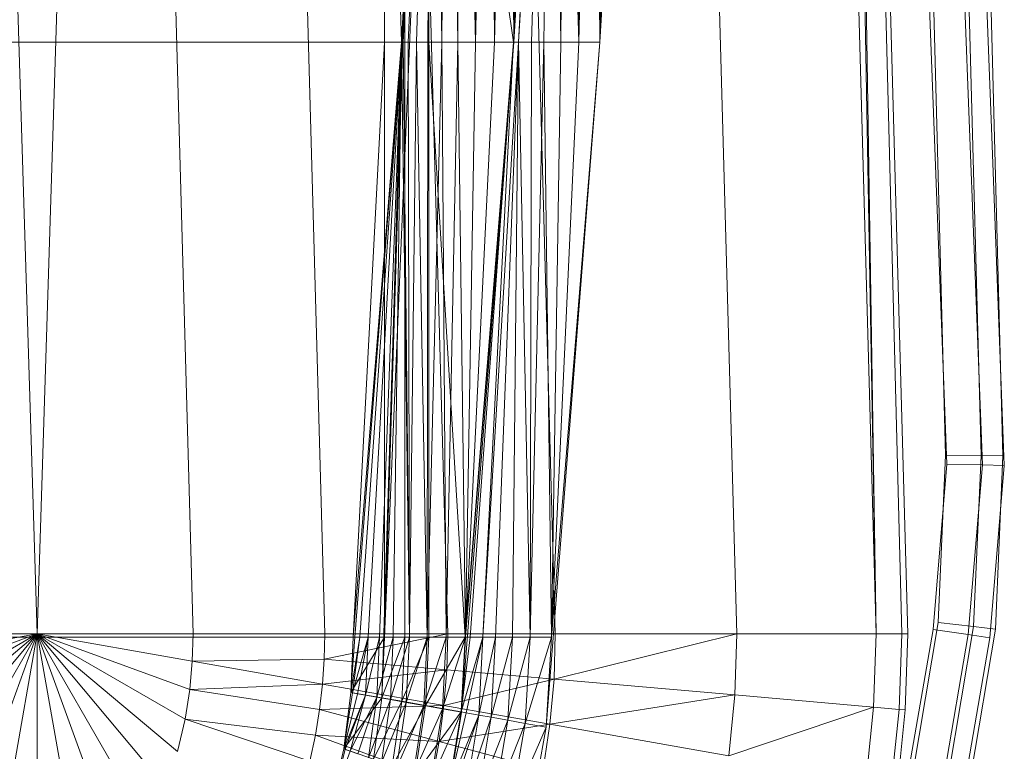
# Model space of a CAD drawing. Header units: metres. Extents: x 391.1 to 430.4, y 12.7 to 28.4.
# Tile 54 of 165: x 401.88 to 402.07, y 27.566 to 27.707. Entities that reach past the tile are written whole.
import ezdxf

# ---------------------------------------------------------------- set-up
doc = ezdxf.new("R2010")
doc.units = ezdxf.units.M
doc.layers.add('A-DETL-____-MBND', color=7, linetype='Continuous', lineweight=18)

# ---------------------------------------------------------------- blocks, each defined once
blk = doc.blocks.new('Family - Inodor PB-155331-02_TEL_P0')
at = {"layer": 'A-DETL-____-MBND', "color": 253, "true_color": 0xaaaaaa}
for p, q in [((0.18701, 0.7262), (0.20299, 0.21652)), ((0.21897, 0.7262), (0.20299, 0.21652)), ((0.21897, 0.7262), (0.23305, 0.21652)), ((0.24439, 0.7262), (0.25847, 0.21652)), ((0.26816, 0.7262), (0.28224, 0.21652)), ((0.28568, 0.7262), (0.26951, 0.2042)), ((0.28891, 0.7262), (0.30299, 0.21652)), ((0.32395, 0.7262), (0.33803, 0.21652)), ((0.35083, 0.7262), (0.36491, 0.21652)), ((0.35578, 0.7262), (0.36491, 0.21652)), ((0.35697, 0.7262), (0.36491, 0.21652)), ((0.35697, 0.7262), (0.36986, 0.21652)), ((0.35697, 0.7262), (0.37104, 0.21652)), ((0.26951, 0.2042), (0.28565, 0.7256)), ((0.26951, 0.2042), (0.28565, 0.7256)), ((0.27003, 0.21593), (0.28565, 0.7256)), ((0.27003, 0.21593), (0.28565, 0.7256)), ((0.27003, 0.44571), (0.27003, 0.33082)), ((0.27003, 0.44571), (0.2733, 0.33082)), ((0.27003, 0.44571), (0.27003, 0.33082)), ((0.27003, 0.44571), (0.2733, 0.33082)), ((0.27003, 0.21593), (0.27965, 0.44571)), ((0.27003, 0.21593), (0.27965, 0.44571)), ((0.27003, 0.44571), (0.27003, 0.33082)), ((0.27003, 0.44571), (0.27003, 0.33082)), ((0.27965, 0.44571), (0.2733, 0.33082)), ((0.2733, 0.33082), (0.27965, 0.44571)), ((0.27965, 0.44571), (0.2733, 0.33082)), ((0.2733, 0.33082), (0.27965, 0.44571)), ((0.27965, 0.44571), (0.27362, 0.33082)), ((0.27362, 0.33082), (0.27965, 0.44571)), ((0.27392, 0.44571), (0.27392, 0.33082)), ((0.27392, 0.44571), (0.27392, 0.33082)), ((0.27965, 0.44571), (0.2746, 0.33082)), ((0.2746, 0.33082), (0.27965, 0.44571)), ((0.27965, 0.44571), (0.2762, 0.33082)), ((0.2762, 0.33082), (0.27965, 0.44571)), ((0.27965, 0.44571), (0.27837, 0.33082)), ((0.27837, 0.33082), (0.27965, 0.44571)), ((0.27859, 0.44571), (0.27859, 0.33082)), ((0.27859, 0.44571), (0.29491, 0.33082)), ((0.27859, 0.44571), (0.27859, 0.33082)), ((0.27859, 0.44571), (0.29491, 0.33082)), ((0.27965, 0.44571), (0.28105, 0.33082)), ((0.27965, 0.44571), (0.28105, 0.33082)), ((0.27996, 0.44571), (0.28105, 0.33082)), ((0.27996, 0.44571), (0.28105, 0.33082)), ((0.28094, 0.44571), (0.28105, 0.33082)), ((0.28094, 0.44571), (0.28105, 0.33082)), ((0.28254, 0.44571), (0.28105, 0.33082)), ((0.28105, 0.33082), (0.28254, 0.44571)), ((0.28254, 0.44571), (0.28415, 0.33082)), ((0.28254, 0.44571), (0.28415, 0.33082)), ((0.28471, 0.44571), (0.28415, 0.33082)), ((0.28415, 0.33082), (0.28471, 0.44571)), ((0.28471, 0.44571), (0.28758, 0.33082)), ((0.28471, 0.44571), (0.28758, 0.33082)), ((0.28739, 0.44571), (0.28758, 0.33082)), ((0.28739, 0.44571), (0.28758, 0.33082)), ((0.29049, 0.44571), (0.28758, 0.33082)), ((0.28758, 0.33082), (0.29049, 0.44571)), ((0.29049, 0.44571), (0.29124, 0.33082)), ((0.29049, 0.44571), (0.29124, 0.33082)), ((0.29392, 0.44571), (0.29124, 0.33082)), ((0.29124, 0.33082), (0.29392, 0.44571)), ((0.29392, 0.44571), (0.29501, 0.33082)), ((0.29392, 0.44571), (0.29501, 0.33082)), ((0.30126, 0.44572), (0.29491, 0.33082)), ((0.29491, 0.33082), (0.30126, 0.44572)), ((0.29758, 0.44571), (0.29501, 0.33082)), ((0.29501, 0.33082), (0.29758, 0.44571)), ((0.29501, 0.33082), (0.30135, 0.44571)), ((0.30126, 0.44572), (0.29591, 0.33077)), ((0.29591, 0.33077), (0.30126, 0.44572)), ((0.29591, 0.33077), (0.30226, 0.44566)), ((0.29591, 0.33077), (0.30226, 0.44566)), ((0.30226, 0.44566), (0.29837, 0.33077)), ((0.29837, 0.33077), (0.30226, 0.44566)), ((0.30226, 0.44566), (0.3008, 0.33077)), ((0.3008, 0.33077), (0.30226, 0.44566)), ((0.30226, 0.44566), (0.30408, 0.33077)), ((0.30226, 0.44566), (0.30408, 0.33077)), ((0.30471, 0.44566), (0.30408, 0.33077)), ((0.30408, 0.33077), (0.30471, 0.44566)), ((0.30471, 0.44566), (0.3075, 0.33077)), ((0.30471, 0.44566), (0.3075, 0.33077)), ((0.30715, 0.44566), (0.3075, 0.33077)), ((0.30715, 0.44566), (0.3075, 0.33077)), ((0.31043, 0.44566), (0.3075, 0.33077)), ((0.3075, 0.33077), (0.31043, 0.44566)), ((0.31043, 0.44566), (0.3116, 0.33076)), ((0.31043, 0.44566), (0.3116, 0.33076)), ((0.31384, 0.44566), (0.3116, 0.33076)), ((0.3116, 0.33076), (0.31384, 0.44566)), ((0.3116, 0.33076), (0.31794, 0.44566)), ((0.37612, 0.31375), (0.37121, 0.44025)), ((0.37612, 0.31375), (0.37121, 0.44025)), ((0.37121, 0.44025), (0.37612, 0.31375)), ((0.37612, 0.31375), (0.37121, 0.44025)), ((0.37805, 0.44054), (0.38296, 0.31404)), ((0.37805, 0.44054), (0.38296, 0.31404)), ((0.38227, 0.44073), (0.38718, 0.31422)), ((0.38227, 0.44073), (0.38718, 0.31422)), ((0.37833, 0.25103), (0.3742, 0.40749)), ((0.37833, 0.25103), (0.3742, 0.40749)), ((0.38517, 0.25097), (0.38104, 0.40776)), ((0.38517, 0.25097), (0.38104, 0.40776)), ((0.3894, 0.25093), (0.38526, 0.40793)), ((0.3894, 0.25093), (0.38526, 0.40793)), ((0.13594, 0.33082), (0.27003, 0.33082)), ((0.13594, 0.33082), (0.27003, 0.33082)), ((0.13594, 0.33082), (0.27003, 0.33082)), ((0.13594, 0.33082), (0.27003, 0.33082)), ((0.26396, 0.21587), (0.27003, 0.33082)), ((0.2733, 0.33082), (0.26396, 0.21587)), ((0.26396, 0.21587), (0.27003, 0.33082)), ((0.26396, 0.21587), (0.27003, 0.33082)), ((0.26396, 0.21587), (0.27003, 0.33082)), ((0.2733, 0.33082), (0.26396, 0.21587)), ((0.26396, 0.21587), (0.2733, 0.33082)), ((0.2733, 0.33082), (0.26428, 0.21587)), ((0.26428, 0.21587), (0.2733, 0.33082)), ((0.2733, 0.33082), (0.26526, 0.21587)), ((0.26526, 0.21587), (0.2733, 0.33082)), ((0.2733, 0.33082), (0.26686, 0.21587)), ((0.26686, 0.21587), (0.2733, 0.33082)), ((0.2733, 0.33082), (0.26903, 0.21587)), ((0.26903, 0.21587), (0.2733, 0.33082)), ((0.27003, 0.33082), (0.27003, 0.21593)), ((0.27003, 0.33082), (0.2733, 0.33082)), ((0.27003, 0.33082), (0.27003, 0.21593)), ((0.2733, 0.33082), (0.27003, 0.21593)), ((0.27003, 0.33082), (0.27003, 0.21593)), ((0.27003, 0.21593), (0.2733, 0.33082)), ((0.27003, 0.21593), (0.27003, 0.33082)), ((0.27003, 0.33082), (0.27392, 0.33082)), ((0.27003, 0.33082), (0.27392, 0.33082)), ((0.27003, 0.33082), (0.27003, 0.21593)), ((0.2733, 0.33082), (0.2717, 0.21587)), ((0.2717, 0.21587), (0.2733, 0.33082)), ((0.2733, 0.33082), (0.27481, 0.21587)), ((0.2733, 0.33082), (0.27362, 0.33082)), ((0.2733, 0.33082), (0.27481, 0.21587)), ((0.2733, 0.33082), (0.27362, 0.33082)), ((0.27362, 0.33082), (0.27481, 0.21587)), ((0.27362, 0.33082), (0.2746, 0.33082)), ((0.27362, 0.33082), (0.27481, 0.21587)), ((0.27362, 0.33082), (0.2746, 0.33082)), ((0.27392, 0.33082), (0.27392, 0.21593)), ((0.27392, 0.33082), (0.27859, 0.33082)), ((0.27392, 0.33082), (0.27859, 0.33082)), ((0.27392, 0.33082), (0.27392, 0.21593)), ((0.2746, 0.33082), (0.27481, 0.21587)), ((0.2746, 0.33082), (0.2762, 0.33082)), ((0.2746, 0.33082), (0.27481, 0.21587)), ((0.2746, 0.33082), (0.2762, 0.33082)), ((0.2762, 0.33082), (0.27481, 0.21587)), ((0.27481, 0.21587), (0.2762, 0.33082)), ((0.2762, 0.33082), (0.27824, 0.21587)), ((0.2762, 0.33082), (0.27837, 0.33082)), ((0.2762, 0.33082), (0.27824, 0.21587)), ((0.2762, 0.33082), (0.27837, 0.33082)), ((0.27837, 0.33082), (0.27824, 0.21587)), ((0.27824, 0.21587), (0.27837, 0.33082)), ((0.27824, 0.21587), (0.28105, 0.33082)), ((0.27824, 0.21587), (0.28105, 0.33082)), ((0.27837, 0.33082), (0.28105, 0.33082)), ((0.27837, 0.33082), (0.28105, 0.33082)), ((0.27859, 0.33082), (0.27859, 0.21593)), ((0.29491, 0.33082), (0.27859, 0.33082)), ((0.27859, 0.33082), (0.28557, 0.21593)), ((0.27859, 0.33082), (0.27859, 0.21593)), ((0.27859, 0.33082), (0.29491, 0.33082)), ((0.27859, 0.33082), (0.28557, 0.21593)), ((0.28105, 0.33082), (0.28189, 0.21587)), ((0.28105, 0.33082), (0.28415, 0.33082)), ((0.28105, 0.33082), (0.28189, 0.21587)), ((0.28105, 0.33082), (0.28415, 0.33082)), ((0.28415, 0.33082), (0.28189, 0.21587)), ((0.28189, 0.21587), (0.28415, 0.33082)), ((0.28415, 0.33082), (0.28567, 0.21587)), ((0.28415, 0.33082), (0.28758, 0.33082)), ((0.28415, 0.33082), (0.28758, 0.33082)), ((0.28415, 0.33082), (0.28567, 0.21587)), ((0.2849, 0.20142), (0.29501, 0.33082)), ((0.29491, 0.33082), (0.28557, 0.21593)), ((0.28557, 0.21593), (0.29491, 0.33082)), ((0.28758, 0.33082), (0.28567, 0.21587)), ((0.28567, 0.21587), (0.29501, 0.33082)), ((0.28567, 0.21587), (0.28758, 0.33082)), ((0.28567, 0.21587), (0.29124, 0.33082)), ((0.28567, 0.21587), (0.29124, 0.33082)), ((0.28567, 0.21587), (0.29501, 0.33082)), ((0.29491, 0.33082), (0.28657, 0.21587)), ((0.28657, 0.21587), (0.29491, 0.33082)), ((0.28758, 0.33082), (0.29124, 0.33082)), ((0.28758, 0.33082), (0.29124, 0.33082)), ((0.29491, 0.33082), (0.28902, 0.21587)), ((0.28902, 0.21587), (0.29491, 0.33082)), ((0.28902, 0.21587), (0.29591, 0.33077)), ((0.28902, 0.21587), (0.29591, 0.33077)), ((0.29124, 0.33082), (0.29501, 0.33082)), ((0.29124, 0.33082), (0.29501, 0.33082)), ((0.29591, 0.33077), (0.29146, 0.21587)), ((0.29146, 0.21587), (0.29591, 0.33077)), ((0.29591, 0.33077), (0.29474, 0.21587)), ((0.29474, 0.21587), (0.29591, 0.33077)), ((0.29491, 0.33082), (0.29591, 0.33077)), ((0.29491, 0.33082), (0.29591, 0.33077)), ((0.29591, 0.33077), (0.29816, 0.21587)), ((0.29591, 0.33077), (0.29837, 0.33077)), ((0.29591, 0.33077), (0.29816, 0.21587)), ((0.29591, 0.33077), (0.29837, 0.33077)), ((0.29837, 0.33077), (0.29816, 0.21587)), ((0.29816, 0.21587), (0.29837, 0.33077)), ((0.29816, 0.21587), (0.3008, 0.33077)), ((0.29816, 0.21587), (0.3008, 0.33077)), ((0.29837, 0.33077), (0.3008, 0.33077)), ((0.29837, 0.33077), (0.3008, 0.33077)), ((0.3008, 0.33077), (0.30225, 0.21587)), ((0.3008, 0.33077), (0.30408, 0.33077)), ((0.3008, 0.33077), (0.30225, 0.21587)), ((0.3008, 0.33077), (0.30408, 0.33077)), ((0.30124, 0.19854), (0.3116, 0.33076)), ((0.30408, 0.33077), (0.30225, 0.21587)), ((0.30225, 0.21587), (0.30408, 0.33077)), ((0.30225, 0.21587), (0.3075, 0.33077)), ((0.30225, 0.21587), (0.3075, 0.33077)), ((0.30225, 0.21587), (0.3116, 0.33076)), ((0.30225, 0.21587), (0.3116, 0.33076)), ((0.30408, 0.33077), (0.3075, 0.33077)), ((0.30408, 0.33077), (0.3075, 0.33077)), ((0.3075, 0.33077), (0.3116, 0.33076)), ((0.3075, 0.33077), (0.3116, 0.33076)), ((0.37858, 0.24933), (0.37612, 0.31375)), ((0.37858, 0.24933), (0.37612, 0.31375)), ((0.37612, 0.31375), (0.37858, 0.24933)), ((0.37858, 0.24933), (0.37612, 0.31375)), ((0.38296, 0.31404), (0.38543, 0.24916)), ((0.38296, 0.31404), (0.38543, 0.24916)), ((0.38718, 0.31422), (0.38966, 0.24905)), ((0.38718, 0.31422), (0.38966, 0.24905)), ((0.37692, 0.21873), (0.37833, 0.25103)), ((0.37692, 0.21873), (0.37833, 0.25103)), ((0.38517, 0.25097), (0.37833, 0.25103)), ((0.37833, 0.25103), (0.38517, 0.25097)), ((0.38373, 0.21793), (0.38517, 0.25097)), ((0.38373, 0.21793), (0.38517, 0.25097)), ((0.3894, 0.25093), (0.38517, 0.25097)), ((0.38517, 0.25097), (0.3894, 0.25093)), ((0.38794, 0.21744), (0.3894, 0.25093)), ((0.38794, 0.21744), (0.3894, 0.25093)), ((0.3759, 0.21736), (0.37858, 0.24933)), ((0.3759, 0.21736), (0.37858, 0.24933)), ((0.37858, 0.24933), (0.3759, 0.21736)), ((0.3759, 0.21736), (0.37858, 0.24933)), ((0.38543, 0.24916), (0.37858, 0.24933)), ((0.37858, 0.24933), (0.38543, 0.24916)), ((0.38543, 0.24916), (0.38269, 0.2164)), ((0.38543, 0.24916), (0.38269, 0.2164)), ((0.38966, 0.24905), (0.38543, 0.24916)), ((0.38543, 0.24916), (0.38966, 0.24905)), ((0.38966, 0.24905), (0.38688, 0.2158)), ((0.38966, 0.24905), (0.38688, 0.2158)), ((0.37152, 0.18674), (0.37692, 0.21873)), ((0.37152, 0.18674), (0.37692, 0.21873)), ((0.38373, 0.21793), (0.37692, 0.21873)), ((0.37692, 0.21873), (0.38373, 0.21793)), ((0.37046, 0.18578), (0.3759, 0.21736)), ((0.37046, 0.18578), (0.3759, 0.21736)), ((0.3759, 0.21736), (0.37046, 0.18578)), ((0.37046, 0.18578), (0.3759, 0.21736)), ((0.38269, 0.2164), (0.3759, 0.21736)), ((0.3759, 0.21736), (0.38269, 0.2164)), ((0.3782, 0.18512), (0.38373, 0.21793)), ((0.3782, 0.18512), (0.38373, 0.21793)), ((0.38232, 0.18411), (0.38794, 0.21744)), ((0.38232, 0.18411), (0.38794, 0.21744)), ((0.38794, 0.21744), (0.38373, 0.21793)), ((0.38373, 0.21793), (0.38794, 0.21744)), ((0.27003, 0.21593), (0.13594, 0.21593)), ((0.13594, 0.21593), (0.27003, 0.21593)), ((0.142, 0.21587), (0.26396, 0.21587)), ((0.142, 0.21587), (0.26396, 0.21587)), ((0.17293, 0.21652), (0.20299, 0.21652)), ((0.20299, 0.21652), (0.17309, 0.21124)), ((0.20299, 0.21652), (0.17357, 0.20581)), ((0.20299, 0.21652), (0.17447, 0.20005)), ((0.20299, 0.21652), (0.17593, 0.19381)), ((0.20299, 0.21652), (0.17822, 0.18699)), ((0.20299, 0.21652), (0.18172, 0.17968)), ((0.20299, 0.21652), (0.18695, 0.17244)), ((0.20299, 0.21652), (0.1942, 0.16667)), ((0.20299, 0.21652), (0.20299, 0.16439)), ((0.20299, 0.21652), (0.21178, 0.16667)), ((0.20299, 0.21652), (0.21904, 0.17244)), ((0.23305, 0.21652), (0.20299, 0.21652)), ((0.20299, 0.21652), (0.22426, 0.17968)), ((0.20299, 0.21652), (0.22776, 0.18699)), ((0.20299, 0.21652), (0.23005, 0.19381)), ((0.20299, 0.21652), (0.23151, 0.20005)), ((0.20299, 0.21652), (0.23241, 0.20581)), ((0.20299, 0.21652), (0.2329, 0.21124)), ((0.23305, 0.21652), (0.2329, 0.21124)), ((0.25847, 0.21652), (0.23305, 0.21652)), ((0.25847, 0.21652), (0.25836, 0.21167)), ((0.28224, 0.21652), (0.25836, 0.21167)), ((0.25847, 0.21652), (0.28224, 0.21652)), ((0.26352, 0.20519), (0.27003, 0.21593)), ((0.26352, 0.20519), (0.27003, 0.21593)), ((0.26352, 0.20519), (0.26396, 0.21587)), ((0.26352, 0.20519), (0.26396, 0.21587)), ((0.26396, 0.21587), (0.26352, 0.20519)), ((0.26352, 0.20519), (0.26526, 0.21587)), ((0.26352, 0.20519), (0.26396, 0.21587)), ((0.26352, 0.20519), (0.26428, 0.21587)), ((0.26352, 0.20519), (0.26428, 0.21587)), ((0.26352, 0.20519), (0.26526, 0.21587)), ((0.26526, 0.21587), (0.26383, 0.20514)), ((0.26383, 0.20514), (0.26686, 0.21587)), ((0.26383, 0.20514), (0.26526, 0.21587)), ((0.26383, 0.20514), (0.26686, 0.21587)), ((0.27003, 0.21593), (0.26396, 0.21587)), ((0.26396, 0.21587), (0.27003, 0.21593)), ((0.26396, 0.21587), (0.27003, 0.21593)), ((0.26396, 0.21587), (0.26428, 0.21587)), ((0.26396, 0.21587), (0.26428, 0.21587)), ((0.26428, 0.21587), (0.26526, 0.21587)), ((0.26428, 0.21587), (0.26526, 0.21587)), ((0.26686, 0.21587), (0.2648, 0.20497)), ((0.2648, 0.20497), (0.26686, 0.21587)), ((0.26526, 0.21587), (0.26686, 0.21587)), ((0.26526, 0.21587), (0.26686, 0.21587)), ((0.26686, 0.21587), (0.26637, 0.20469)), ((0.26637, 0.20469), (0.26686, 0.21587)), ((0.26637, 0.20469), (0.26903, 0.21587)), ((0.26637, 0.20469), (0.26903, 0.21587)), ((0.26686, 0.21587), (0.26903, 0.21587)), ((0.26686, 0.21587), (0.26903, 0.21587)), ((0.26903, 0.21587), (0.26851, 0.20431)), ((0.26851, 0.20431), (0.26903, 0.21587)), ((0.26851, 0.20431), (0.2717, 0.21587)), ((0.26851, 0.20431), (0.2717, 0.21587)), ((0.26903, 0.21587), (0.2717, 0.21587)), ((0.26903, 0.21587), (0.2717, 0.21587)), ((0.27003, 0.21593), (0.26951, 0.2042)), ((0.26951, 0.2042), (0.27003, 0.21593)), ((0.27003, 0.21593), (0.26951, 0.2042)), ((0.26951, 0.2042), (0.27003, 0.21593)), ((0.26951, 0.2042), (0.27392, 0.21593)), ((0.26951, 0.2042), (0.27392, 0.21593)), ((0.27003, 0.21593), (0.27392, 0.21593)), ((0.27003, 0.21593), (0.27392, 0.21593)), ((0.2717, 0.21587), (0.27115, 0.20385)), ((0.27115, 0.20385), (0.2717, 0.21587)), ((0.27115, 0.20385), (0.27481, 0.21587)), ((0.27115, 0.20385), (0.27481, 0.21587)), ((0.2717, 0.21587), (0.27481, 0.21587)), ((0.2717, 0.21587), (0.27481, 0.21587)), ((0.27392, 0.21593), (0.27334, 0.20352)), ((0.27334, 0.20352), (0.27392, 0.21593)), ((0.27334, 0.20352), (0.27859, 0.21593)), ((0.27334, 0.20352), (0.27859, 0.21593)), ((0.27392, 0.21593), (0.27859, 0.21593)), ((0.27392, 0.21593), (0.27859, 0.21593)), ((0.27481, 0.21587), (0.2742, 0.20331)), ((0.2742, 0.20331), (0.27481, 0.21587)), ((0.2742, 0.20331), (0.27824, 0.21587)), ((0.2742, 0.20331), (0.27824, 0.21587)), ((0.27481, 0.21587), (0.27824, 0.21587)), ((0.27481, 0.21587), (0.27824, 0.21587)), ((0.27824, 0.21587), (0.27758, 0.20272)), ((0.27758, 0.20272), (0.27824, 0.21587)), ((0.27758, 0.20272), (0.28189, 0.21587)), ((0.27758, 0.20272), (0.28189, 0.21587)), ((0.27859, 0.21593), (0.27794, 0.20271)), ((0.27794, 0.20271), (0.27859, 0.21593)), ((0.27794, 0.20271), (0.28557, 0.21593)), ((0.27794, 0.20271), (0.28557, 0.21593)), ((0.27824, 0.21587), (0.28189, 0.21587)), ((0.27824, 0.21587), (0.28189, 0.21587)), ((0.27859, 0.21593), (0.28557, 0.21593)), ((0.28557, 0.21593), (0.27859, 0.21593)), ((0.28189, 0.21587), (0.28118, 0.20208)), ((0.28118, 0.20208), (0.28189, 0.21587)), ((0.28118, 0.20208), (0.28567, 0.21587)), ((0.28118, 0.20208), (0.28567, 0.21587)), ((0.28189, 0.21587), (0.28567, 0.21587)), ((0.28189, 0.21587), (0.28567, 0.21587)), ((0.28224, 0.21652), (0.28205, 0.2096)), ((0.28224, 0.21652), (0.30299, 0.21652)), ((0.28557, 0.21593), (0.28482, 0.2015)), ((0.28482, 0.2015), (0.28557, 0.21593)), ((0.28482, 0.2015), (0.28657, 0.21587)), ((0.28482, 0.2015), (0.28902, 0.21587)), ((0.28482, 0.2015), (0.28657, 0.21587)), ((0.28482, 0.2015), (0.28902, 0.21587)), ((0.28567, 0.21587), (0.2849, 0.20142)), ((0.2849, 0.20142), (0.28567, 0.21587)), ((0.28557, 0.21593), (0.28657, 0.21587)), ((0.28557, 0.21593), (0.28657, 0.21587)), ((0.28902, 0.21587), (0.28579, 0.20127)), ((0.28579, 0.20127), (0.28902, 0.21587)), ((0.28657, 0.21587), (0.28902, 0.21587)), ((0.28657, 0.21587), (0.28902, 0.21587)), ((0.28902, 0.21587), (0.28821, 0.20085)), ((0.28821, 0.20085), (0.28902, 0.21587)), ((0.28821, 0.20085), (0.29146, 0.21587)), ((0.28821, 0.20085), (0.29146, 0.21587)), ((0.28902, 0.21587), (0.29146, 0.21587)), ((0.28902, 0.21587), (0.29146, 0.21587)), ((0.29146, 0.21587), (0.29061, 0.20042)), ((0.29061, 0.20042), (0.29146, 0.21587)), ((0.29061, 0.20042), (0.29474, 0.21587)), ((0.29061, 0.20042), (0.29474, 0.21587)), ((0.29146, 0.21587), (0.29474, 0.21587)), ((0.29146, 0.21587), (0.29474, 0.21587)), ((0.29474, 0.21587), (0.29384, 0.19985)), ((0.29384, 0.19985), (0.29474, 0.21587)), ((0.29384, 0.19985), (0.29816, 0.21587)), ((0.29384, 0.19985), (0.29816, 0.21587)), ((0.29474, 0.21587), (0.29816, 0.21587)), ((0.29474, 0.21587), (0.29816, 0.21587)), ((0.29816, 0.21587), (0.2972, 0.19926)), ((0.2972, 0.19926), (0.29816, 0.21587)), ((0.2972, 0.19926), (0.30225, 0.21587)), ((0.2972, 0.19926), (0.30225, 0.21587)), ((0.29816, 0.21587), (0.30225, 0.21587)), ((0.29816, 0.21587), (0.30225, 0.21587)), ((0.30225, 0.21587), (0.30124, 0.19854)), ((0.30124, 0.19854), (0.30225, 0.21587)), ((0.30299, 0.21652), (0.30274, 0.20779)), ((0.33803, 0.21652), (0.30274, 0.20779)), ((0.30299, 0.21652), (0.33803, 0.21652)), ((0.33803, 0.21652), (0.33765, 0.20474)), ((0.33803, 0.21652), (0.36491, 0.21652)), ((0.36491, 0.21652), (0.36443, 0.20239)), ((0.36986, 0.21652), (0.36491, 0.21652)), ((0.36986, 0.21652), (0.36936, 0.20196)), ((0.37104, 0.21652), (0.36986, 0.21652)), ((0.37104, 0.21652), (0.37054, 0.20186)), ((0.38269, 0.2164), (0.37714, 0.18417)), ((0.38269, 0.2164), (0.37714, 0.18417)), ((0.38688, 0.2158), (0.38126, 0.18317)), ((0.38688, 0.2158), (0.38126, 0.18317)), ((0.38688, 0.2158), (0.38269, 0.2164)), ((0.38269, 0.2164), (0.38688, 0.2158)), ((0.2329, 0.21124), (0.23241, 0.20581)), ((0.25836, 0.21167), (0.2329, 0.21124)), ((0.2329, 0.21124), (0.25803, 0.20681)), ((0.25836, 0.21167), (0.25803, 0.20681)), ((0.25836, 0.21167), (0.28205, 0.2096)), ((0.28205, 0.2096), (0.25803, 0.20681)), ((0.28205, 0.2096), (0.28149, 0.20268)), ((0.28205, 0.2096), (0.30274, 0.20779)), ((0.30274, 0.20779), (0.28149, 0.20268)), ((0.30274, 0.20779), (0.30196, 0.19907)), ((0.30274, 0.20779), (0.33765, 0.20474)), ((0.23241, 0.20581), (0.23151, 0.20005)), ((0.25803, 0.20681), (0.23241, 0.20581)), ((0.23241, 0.20581), (0.25747, 0.20192)), ((0.25803, 0.20681), (0.25747, 0.20192)), ((0.25803, 0.20681), (0.28149, 0.20268)), ((0.26352, 0.20519), (0.26214, 0.19434)), ((0.26214, 0.19434), (0.26352, 0.20519)), ((0.26352, 0.20519), (0.26214, 0.19434)), ((0.26214, 0.19434), (0.26352, 0.20519)), ((0.26214, 0.19434), (0.26383, 0.20514)), ((0.26214, 0.19434), (0.26383, 0.20514)), ((0.26214, 0.19434), (0.2648, 0.20497)), ((0.26214, 0.19434), (0.2648, 0.20497)), ((0.26214, 0.19434), (0.26637, 0.20469)), ((0.26214, 0.19434), (0.26637, 0.20469)), ((0.26214, 0.19434), (0.26951, 0.2042)), ((0.26214, 0.19434), (0.26951, 0.2042)), ((0.26637, 0.20469), (0.26244, 0.19423)), ((0.26244, 0.19423), (0.26637, 0.20469)), ((0.26637, 0.20469), (0.26336, 0.19389)), ((0.26336, 0.19389), (0.26637, 0.20469)), ((0.26336, 0.19389), (0.26851, 0.20431)), ((0.26336, 0.19389), (0.26851, 0.20431)), ((0.26352, 0.20519), (0.26951, 0.2042)), ((0.26352, 0.20519), (0.26951, 0.2042)), ((0.26352, 0.20519), (0.26383, 0.20514)), ((0.26352, 0.20519), (0.26383, 0.20514)), ((0.26383, 0.20514), (0.2648, 0.20497)), ((0.26383, 0.20514), (0.2648, 0.20497)), ((0.2648, 0.20497), (0.26637, 0.20469)), ((0.2648, 0.20497), (0.26637, 0.20469)), ((0.26851, 0.20431), (0.26486, 0.19335)), ((0.26486, 0.19335), (0.26851, 0.20431)), ((0.26637, 0.20469), (0.26851, 0.20431)), ((0.26637, 0.20469), (0.26851, 0.20431)), ((0.26851, 0.20431), (0.2669, 0.1926)), ((0.2669, 0.1926), (0.26851, 0.20431)), ((0.2669, 0.1926), (0.27115, 0.20385)), ((0.2669, 0.1926), (0.27115, 0.20385)), ((0.26951, 0.2042), (0.26786, 0.19232)), ((0.26951, 0.2042), (0.26786, 0.19232)), ((0.26786, 0.19232), (0.26951, 0.2042)), ((0.26786, 0.19232), (0.27334, 0.20352)), ((0.26786, 0.19232), (0.27334, 0.20352)), ((0.26851, 0.20431), (0.27115, 0.20385)), ((0.26851, 0.20431), (0.27115, 0.20385)), ((0.27115, 0.20385), (0.26942, 0.19169)), ((0.26942, 0.19169), (0.27115, 0.20385)), ((0.26951, 0.2042), (0.27334, 0.20352)), ((0.26951, 0.2042), (0.27334, 0.20352)), ((0.27115, 0.20385), (0.2742, 0.20331)), ((0.27115, 0.20385), (0.2742, 0.20331)), ((0.27334, 0.20352), (0.27152, 0.19099)), ((0.27152, 0.19099), (0.27334, 0.20352)), ((0.27334, 0.20352), (0.27794, 0.20271)), ((0.27334, 0.20352), (0.27794, 0.20271)), ((0.33765, 0.20474), (0.30196, 0.19907)), ((0.33765, 0.20474), (0.3365, 0.19298)), ((0.33765, 0.20474), (0.36443, 0.20239)), ((0.25747, 0.20192), (0.25668, 0.19698)), ((0.28149, 0.20268), (0.25747, 0.20192)), ((0.25747, 0.20192), (0.28055, 0.19574)), ((0.26942, 0.19169), (0.2742, 0.20331)), ((0.26942, 0.19169), (0.2742, 0.20331)), ((0.27152, 0.19099), (0.27794, 0.20271)), ((0.27152, 0.19099), (0.27794, 0.20271)), ((0.2742, 0.20331), (0.27233, 0.19063)), ((0.27233, 0.19063), (0.2742, 0.20331)), ((0.27233, 0.19063), (0.27758, 0.20272)), ((0.27233, 0.19063), (0.27758, 0.20272)), ((0.2742, 0.20331), (0.27758, 0.20272)), ((0.2742, 0.20331), (0.27758, 0.20272)), ((0.27758, 0.20272), (0.27556, 0.18945)), ((0.27556, 0.18945), (0.27758, 0.20272)), ((0.27556, 0.18945), (0.28118, 0.20208)), ((0.27556, 0.18945), (0.28118, 0.20208)), ((0.27794, 0.20271), (0.27591, 0.18939)), ((0.27591, 0.18939), (0.27794, 0.20271)), ((0.27591, 0.18939), (0.28482, 0.2015)), ((0.27591, 0.18939), (0.28482, 0.2015)), ((0.27758, 0.20272), (0.28118, 0.20208)), ((0.27758, 0.20272), (0.28118, 0.20208)), ((0.27794, 0.20271), (0.28482, 0.2015)), ((0.27794, 0.20271), (0.28482, 0.2015)), ((0.28118, 0.20208), (0.27899, 0.1882)), ((0.27899, 0.1882), (0.28118, 0.20208)), ((0.28149, 0.20268), (0.28055, 0.19574)), ((0.28118, 0.20208), (0.2849, 0.20142)), ((0.28118, 0.20208), (0.2849, 0.20142)), ((0.28149, 0.20268), (0.30196, 0.19907)), ((0.28482, 0.2015), (0.28247, 0.187)), ((0.28247, 0.187), (0.28482, 0.2015)), ((0.28482, 0.2015), (0.28579, 0.20127)), ((0.28482, 0.2015), (0.28579, 0.20127)), ((0.36443, 0.20239), (0.3365, 0.19298)), ((0.36443, 0.20239), (0.363, 0.1883)), ((0.36443, 0.20239), (0.36936, 0.20196)), ((0.36936, 0.20196), (0.36787, 0.18745)), ((0.37054, 0.20186), (0.36904, 0.18724)), ((0.36936, 0.20196), (0.37054, 0.20186)), ((0.23151, 0.20005), (0.23005, 0.19381)), ((0.23151, 0.20005), (0.25562, 0.19198)), ((0.25668, 0.19698), (0.23151, 0.20005)), ((0.27899, 0.1882), (0.2849, 0.20142)), ((0.27899, 0.1882), (0.2849, 0.20142)), ((0.28247, 0.187), (0.28579, 0.20127)), ((0.28247, 0.187), (0.28579, 0.20127)), ((0.28247, 0.187), (0.28821, 0.20085)), ((0.28247, 0.187), (0.28821, 0.20085)), ((0.2849, 0.20142), (0.28254, 0.18691)), ((0.28821, 0.20085), (0.28339, 0.18661)), ((0.28339, 0.18661), (0.28821, 0.20085)), ((0.28821, 0.20085), (0.28569, 0.18577)), ((0.28569, 0.18577), (0.28821, 0.20085)), ((0.28569, 0.18577), (0.29061, 0.20042)), ((0.28569, 0.18577), (0.29061, 0.20042)), ((0.28579, 0.20127), (0.28821, 0.20085)), ((0.28579, 0.20127), (0.28821, 0.20085)), ((0.29061, 0.20042), (0.28798, 0.18494)), ((0.28798, 0.18494), (0.29061, 0.20042)), ((0.28798, 0.18494), (0.29384, 0.19985)), ((0.28798, 0.18494), (0.29384, 0.19985)), ((0.28821, 0.20085), (0.29061, 0.20042)), ((0.28821, 0.20085), (0.29061, 0.20042)), ((0.29061, 0.20042), (0.29384, 0.19985)), ((0.29061, 0.20042), (0.29384, 0.19985)), ((0.29384, 0.19985), (0.29107, 0.18381)), ((0.29107, 0.18381), (0.29384, 0.19985)), ((0.29384, 0.19985), (0.2972, 0.19926)), ((0.29384, 0.19985), (0.2972, 0.19926)), ((0.30196, 0.19907), (0.28055, 0.19574)), ((0.29107, 0.18381), (0.2972, 0.19926)), ((0.29107, 0.18381), (0.2972, 0.19926)), ((0.2972, 0.19926), (0.29428, 0.18265)), ((0.29428, 0.18265), (0.2972, 0.19926)), ((0.29428, 0.18265), (0.30124, 0.19854)), ((0.29428, 0.18265), (0.30124, 0.19854)), ((0.2972, 0.19926), (0.30124, 0.19854)), ((0.2972, 0.19926), (0.30124, 0.19854)), ((0.30124, 0.19854), (0.29813, 0.18124)), ((0.30196, 0.19907), (0.30067, 0.19035)), ((0.30196, 0.19907), (0.3365, 0.19298)), ((0.25668, 0.19698), (0.25562, 0.19198)), ((0.25668, 0.19698), (0.27921, 0.18878)), ((0.28055, 0.19574), (0.25668, 0.19698)), ((0.26214, 0.19434), (0.25959, 0.18319)), ((0.25959, 0.18319), (0.26214, 0.19434)), ((0.26214, 0.19434), (0.25959, 0.18319)), ((0.25959, 0.18319), (0.26214, 0.19434)), ((0.25959, 0.18319), (0.26244, 0.19423)), ((0.25959, 0.18319), (0.26244, 0.19423)), ((0.25959, 0.18319), (0.26336, 0.19389)), ((0.25959, 0.18319), (0.26336, 0.19389)), ((0.26214, 0.19434), (0.26786, 0.19232)), ((0.26214, 0.19434), (0.26786, 0.19232)), ((0.26214, 0.19434), (0.26244, 0.19423)), ((0.26214, 0.19434), (0.26244, 0.19423)), ((0.26244, 0.19423), (0.26336, 0.19389)), ((0.26244, 0.19423), (0.26336, 0.19389)), ((0.26336, 0.19389), (0.26486, 0.19335)), ((0.26336, 0.19389), (0.26486, 0.19335)), ((0.28055, 0.19574), (0.27921, 0.18878)), ((0.28055, 0.19574), (0.30067, 0.19035))]:
    blk.add_line(p, q, dxfattribs=at)
blk = doc.blocks.new('LONDR55-XX_ZZ-ARQ-CAA-M3D-Londres55_ifc-1-02_TEL_P0')
at = {"layer": 'A-DETL-____-MBND', "color": 253, "lineweight": 18, "true_color": 0xaaaaaa}
blk.add_blockref('Family - Inodor PB-155331-02_TEL_P0', (401.68048, 27.37206), dxfattribs=at)

msp = doc.modelspace()

# ---------------------------------------------------------------- block references
at = {"lineweight": 5}
msp.add_blockref('LONDR55-XX_ZZ-ARQ-CAA-M3D-Londres55_ifc-1-02_TEL_P0', (0, 0), dxfattribs=at)

doc.saveas('drawing.dxf')
